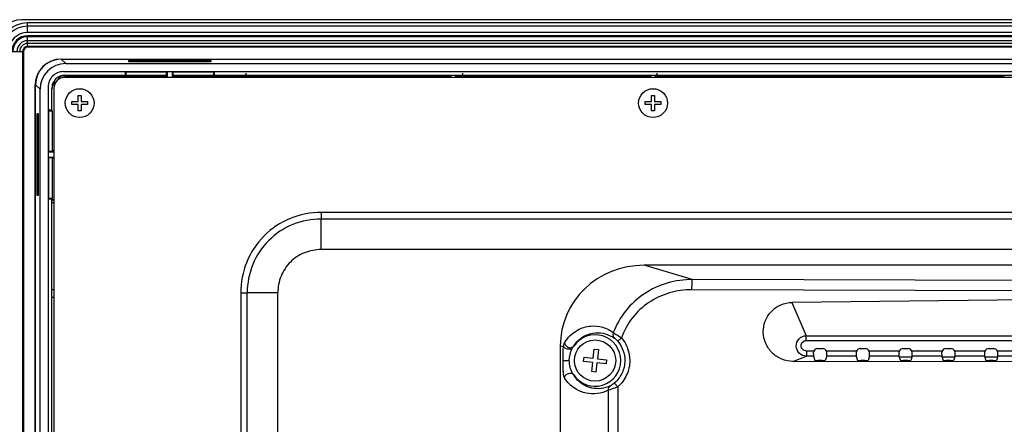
# Model space of a CAD drawing. Header units: millimetres. Extents: x 0 to 1682, y 0 to 1188.
# Tile 30 of 38: x 1121 to 1312, y 786 to 864. Entities that reach past the tile are written whole.
import ezdxf

# ---------------------------------------------------------------- set-up
doc = ezdxf.new("R2010")
doc.units = ezdxf.units.MM
doc.header["$LTSCALE"] = 92.51
for name, color, linetype in [('GASKET_TOPRC19_REV03_VIEW-SHAPE', 7, 'CONTINUOUS'), ('HC233237-RC1900WD-제품취출-SHAPE', 7, 'CONTINUOUS'), ('ISO7045-M3X6-4_8-SHAPE', 7, 'CONTINUOUS'), ('ISO7045-M4X7-4_8-SHAPE', 7, 'CONTINUOUS'), ('REAR_CASE_MDPSC_19W-SHAPE', 7, 'CONTINUOUS'), ('REAR_COVER_MDPSC_19W-SHAPE', 7, 'CONTINUOUS')]:
    doc.layers.add(name, color=color, linetype=linetype)

msp = doc.modelspace()

# ---------------------------------------------------------------- linework, layer by layer
at = {"layer": 'GASKET_TOPRC19_REV03_VIEW-SHAPE', "color": 7, "linetype": 'Continuous'}
for p, q in [((1122.96663, 861.92463), (1122.96663, 863.791808)), ((1588.16663, 863.791808), (1122.96663, 863.791808)), ((1588.16663, 863.12463), (1122.96663, 863.12463)), ((1588.16663, 861.92463), (1122.96663, 861.92463)), ((1122.96663, 859.038483), (1122.96663, 861.281765)), ((1588.16663, 861.281765), (1122.96663, 861.281765)), ((1588.16663, 861.103564), (1122.96663, 861.103564)), ((1588.16663, 860.325521), (1122.96663, 860.325521)), ((1588.16663, 859.790917), (1122.96663, 859.790917)), ((1119.943083, 858.258219), (1122.186366, 858.258219)), ((1122.008164, 858.258219), (1122.008164, 542.158219)), ((1122.186366, 858.258219), (1122.186366, 542.158219)), ((1588.16663, 859.216684), (1122.96663, 859.216684)), ((1588.16663, 859.038483), (1122.96663, 859.038483)), ((1129.46663, 856.758219), (1581.66663, 856.758219)), ((1165.323361, 854.031301), (1165.323361, 853.208219)), ((1207.323361, 854.031301), (1207.323361, 853.208219)), ((1245.075457, 854.031301), (1245.075457, 853.208219)), ((1124.46663, 548.658219), (1124.46663, 851.758219)), ((1124.515995, 569.34345), (1124.515995, 851.7619)), ((1128.115888, 851.50256), (1127.643122, 851.871552)), ((1127.542493, 829.431016), (1128.06663, 829.431016))]:
    msp.add_line(p, q, dxfattribs=at)
for centre, radius in [((1122.96663, 858.258219), 5.533589), ((1122.96663, 858.258219), 4.866411), ((1122.96663, 858.258219), 3.666411), ((1122.96663, 858.258219), 3.023546), ((1122.96663, 858.258219), 2.845345), ((1122.96663, 858.258219), 2.067302), ((1122.96663, 858.258219), 1.532698), ((1122.96663, 858.258219), 0.958465), ((1122.96663, 858.258219), 0.780264), ((1129.46663, 851.758219), 5)]:
    msp.add_arc(centre, radius, 90, 180, dxfattribs=at)
msp.add_open_spline([(1124.515995, 851.7619), (1124.514706, 851.994321), (1124.546218, 852.457702), (1124.69654, 853.157677), (1124.947566, 853.834686), (1125.29315, 854.471064), (1125.723566, 855.046191), (1126.228635, 855.551261), (1126.803745, 855.981674), (1127.440115, 856.327262), (1128.11713, 856.578294), (1128.61507, 856.685232), (1128.87863, 856.71997), (1128.909774, 856.723768)], degree=3, knots=[0, 0, 0, 0, 0.0986771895, 0.197354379, 0.2960315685, 0.394708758, 0.4933859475, 0.592063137, 0.6907403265, 0.789417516, 0.8880947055, 0.986771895, 1, 1, 1, 1], dxfattribs=at)
at = {"layer": 'HC233237-RC1900WD-제품취출-SHAPE', "color": 7, "linetype": 'Continuous'}
for p, q in [((1589.269676, 864.408219), (1121.863584, 864.408219)), ((1129.512949, 856.758854), (1130.382476, 855.889327)), ((1130.382476, 855.889327), (1580.750783, 855.889327)), ((1142.605354, 856.239539), (1142.605354, 856.447814)), ((1142.605354, 856.447814), (1158.509926, 856.447814)), ((1158.509926, 856.239539), (1142.605354, 856.239539)), ((1142.773572, 856.390749), (1142.773572, 856.192186)), ((1142.773572, 856.390749), (1142.971893, 856.192186)), ((1146.659687, 856.390749), (1142.773572, 856.390749)), ((1146.659687, 856.390749), (1146.461366, 856.192186)), ((1146.659687, 856.192186), (1146.659687, 856.390749)), ((1154.473572, 856.390749), (1154.473572, 856.192186)), ((1154.473572, 856.390749), (1154.671893, 856.192186)), ((1158.359687, 856.390749), (1154.473572, 856.390749)), ((1158.359687, 856.390749), (1158.161366, 856.192186)), ((1158.359687, 856.192186), (1158.359687, 856.390749)), ((1158.509926, 856.447814), (1158.509926, 856.239539)), ((1129.930751, 854.326205), (1581.202508, 854.326205)), ((1141.948643, 854.326205), (1142.06663, 854.208219)), ((1141.94899, 853.618045), (1141.94899, 854.326205)), ((1142.06663, 853.559226), (1142.06663, 854.208219)), ((1149.938352, 854.208219), (1142.06663, 854.208219)), ((1143.089037, 854.218149), (1143.081629, 854.253493)), ((1143.081629, 854.253493), (1146.351631, 854.253493)), ((1146.344223, 854.218149), (1143.089037, 854.218149)), ((1146.351631, 854.253493), (1146.344223, 854.218149)), ((1149.938352, 854.208219), (1150.066637, 854.310846)), ((1149.938352, 853.559226), (1149.938352, 854.208219)), ((1150.066637, 854.310846), (1150.066637, 853.208219)), ((1150.066637, 854.310846), (1151.066622, 854.310846)), ((1151.066622, 853.208219), (1151.066622, 854.310846)), ((1151.066622, 854.310846), (1151.194907, 854.208219)), ((1151.194907, 853.559226), (1151.194907, 854.208219)), ((1159.06663, 854.208219), (1151.194907, 854.208219)), ((1154.789037, 854.218149), (1154.781629, 854.253493)), ((1154.781629, 854.253493), (1158.051631, 854.253493)), ((1158.044223, 854.218149), (1154.789037, 854.218149)), ((1158.051631, 854.253493), (1158.044223, 854.218149)), ((1159.184269, 854.325858), (1159.06663, 854.208219)), ((1159.06663, 854.208219), (1159.06663, 853.559226)), ((1159.184269, 854.326205), (1159.184269, 853.618045)), ((1128.242496, 851.903674), (1127.99712, 852.14905)), ((1128.038181, 852.388144), (1128.340509, 852.085817)), ((1129.189032, 852.934339), (1128.886704, 853.236667)), ((1129.125798, 853.277728), (1129.371174, 853.032352)), ((1130.21663, 853.618045), (1141.94899, 853.618045)), ((1130.21663, 853.531301), (1149.868537, 853.531301)), ((1142.06663, 853.559226), (1141.94899, 853.618045)), ((1149.938352, 853.559226), (1142.06663, 853.559226)), ((1149.868537, 853.531301), (1149.868537, 853.208219)), ((1159.06663, 853.559226), (1151.194907, 853.559226)), ((1151.264722, 853.208219), (1151.264722, 853.531301)), ((1151.264722, 853.531301), (1204.863528, 853.531301)), ((1159.184269, 853.618045), (1159.06663, 853.559226)), ((1159.184269, 853.618045), (1346.94899, 853.618045)), ((1204.863528, 853.531301), (1204.863528, 853.208219)), ((1205.061628, 853.610539), (1205.061628, 853.208219)), ((1206.071613, 853.208219), (1206.071613, 853.610539)), ((1206.269713, 853.208219), (1206.269713, 853.531301)), ((1206.269713, 853.531301), (1243.618537, 853.531301)), ((1243.618537, 853.531301), (1243.618537, 853.208219)), ((1243.816637, 853.610539), (1243.816637, 853.208219)), ((1244.816622, 853.208219), (1244.816622, 853.610539)), ((1245.014722, 853.208219), (1245.014722, 853.531301)), ((1245.014722, 853.531301), (1312.368537, 853.531301)), ((1312.368537, 853.531301), (1312.368537, 853.208219)), ((1124.515995, 548.654538), (1124.515995, 851.7619)), ((1125.385522, 850.892372), (1124.515995, 851.7619)), ((1125.385522, 549.524065), (1125.385522, 850.892372)), ((1126.948643, 851.344097), (1126.948643, 549.07234)), ((1127.656803, 846.825858), (1127.656803, 851.058219)), ((1126.94899, 846.825858), (1127.06663, 846.708219)), ((1127.656803, 846.825858), (1126.94899, 846.825858)), ((1127.06663, 838.836496), (1127.06663, 846.708219)), ((1127.06663, 846.708219), (1127.715622, 846.708219)), ((1127.656803, 846.825858), (1127.715622, 846.708219)), ((1127.715622, 846.708219), (1127.715622, 838.836496)), ((1124.827034, 830.255932), (1124.827034, 846.160505)), ((1124.827034, 846.160505), (1125.035309, 846.160505)), ((1124.884099, 846.001277), (1124.884099, 842.115161)), ((1124.884099, 846.001277), (1125.082663, 845.802955)), ((1125.082663, 846.001277), (1124.884099, 846.001277)), ((1125.035309, 846.160505), (1125.035309, 830.255932)), ((1127.021355, 845.69322), (1127.021355, 842.423218)), ((1127.056699, 845.685812), (1127.021355, 845.69322)), ((1127.056699, 842.430626), (1127.056699, 845.685812)), ((1124.884099, 842.115161), (1125.082663, 842.313482)), ((1124.884099, 842.115161), (1125.082663, 842.115161)), ((1127.021355, 842.423218), (1127.056699, 842.430626)), ((1126.964003, 838.708211), (1127.06663, 838.836496)), ((1128.06663, 838.708211), (1126.964003, 838.708211)), ((1127.715622, 838.836496), (1127.06663, 838.836496)), ((1128.06663, 838.906311), (1127.743547, 838.906311)), ((1127.06663, 837.579941), (1126.964003, 837.708226)), ((1126.964003, 837.708226), (1128.06663, 837.708226)), ((1127.06663, 829.708219), (1127.06663, 837.579941)), ((1127.715622, 837.579941), (1127.06663, 837.579941)), ((1127.715622, 837.579941), (1127.715622, 829.708219)), ((1127.743547, 837.510126), (1128.06663, 837.510126)), ((1124.884099, 834.301277), (1124.884099, 830.415161)), ((1124.884099, 834.301277), (1125.082663, 834.102955)), ((1125.082663, 834.301277), (1124.884099, 834.301277)), ((1127.021355, 833.99322), (1127.021355, 830.723218)), ((1127.056699, 833.985812), (1127.021355, 833.99322)), ((1127.056699, 830.730626), (1127.056699, 833.985812)), ((1125.035309, 830.255932), (1124.827034, 830.255932)), ((1124.884099, 830.415161), (1125.082663, 830.613482)), ((1124.884099, 830.415161), (1125.082663, 830.415161)), ((1126.948643, 829.590233), (1127.06663, 829.708219)), ((1126.94899, 829.590579), (1127.656803, 829.590579)), ((1127.021355, 830.723218), (1127.056699, 830.730626)), ((1127.715622, 829.708219), (1127.06663, 829.708219)), ((1127.715622, 829.708219), (1127.656803, 829.590579)), ((1127.656803, 708.825858), (1127.656803, 829.590579)), ((1127.687098, 828.86629), (1127.743547, 829.431016)), ((1128.06663, 829.431016), (1127.743547, 829.431016)), ((1127.687098, 828.86629), (1127.807357, 828.862091)), ((1128.111417, 828.862091), (1127.807357, 828.862091)), ((1128.06663, 811.908219), (1127.664309, 811.908219)), ((1127.664309, 810.508219), (1128.06663, 810.508219))]:
    msp.add_line(p, q, dxfattribs=at)
for centre, radius, start, end in [((1130.21663, 851.058219), 2.559827, 90, 180), ((1130.21663, 851.058219), 2.473082, 153.82708253, 179.99999999), ((1130.21663, 851.058219), 2.473082, 90.00000001, 116.17291746), ((1127.765005, 827.659574), 1.203262, 75.46535119, 87.9828809)]:
    msp.add_arc(centre, radius, start, end, dxfattribs=at)
for centre, major_axis, start_param, end_param in [((1121.869677, 859.405171), (-3.539843, 3.539843), -0.7847891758, 0.7847891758), ((1129.519042, 851.755806), (-3.539843, 3.539843), -0.7847891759, 0.7847891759), ((1130.388569, 850.886279), (3.539843, -3.539843), 2.3568034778, 3.9263818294)]:
    msp.add_ellipse(centre, major_axis=major_axis, ratio=0.998782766, start_param=start_param, end_param=end_param, dxfattribs=at)
msp.add_open_spline([(1129.930751, 854.326205), (1129.542936, 854.318529), (1128.758396, 854.174455), (1127.768467, 853.506382), (1127.100394, 852.516453), (1126.956319, 851.731912), (1126.948643, 851.344097)], degree=3, knots=[0, 0, 0, 0, 0.2500275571, 0.5, 0.7499724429, 1, 1, 1, 1], dxfattribs=at)
at = {"layer": 'ISO7045-M3X6-4_8-SHAPE', "color": 7, "linetype": 'Continuous'}
for p, q in [((1131.56663, 847.908219), (1131.56663, 848.508219)), ((1131.56663, 848.508219), (1132.76663, 848.508219)), ((1132.76663, 848.508219), (1132.76663, 849.708219)), ((1132.76663, 849.708219), (1133.36663, 849.708219)), ((1133.36663, 849.708219), (1133.36663, 848.508219)), ((1133.36663, 848.508219), (1134.56663, 848.508219)), ((1134.56663, 848.508219), (1134.56663, 847.908219)), ((1242.81663, 847.908219), (1242.81663, 848.508219)), ((1242.81663, 848.508219), (1244.01663, 848.508219)), ((1244.01663, 848.508219), (1244.01663, 849.708219)), ((1244.01663, 849.708219), (1244.61663, 849.708219)), ((1244.61663, 849.708219), (1244.61663, 848.508219)), ((1244.61663, 848.508219), (1245.81663, 848.508219)), ((1245.81663, 848.508219), (1245.81663, 847.908219)), ((1132.76663, 847.908219), (1131.56663, 847.908219)), ((1132.76663, 846.708219), (1132.76663, 847.908219)), ((1133.36663, 846.708219), (1132.76663, 846.708219)), ((1133.36663, 847.908219), (1133.36663, 846.708219)), ((1134.56663, 847.908219), (1133.36663, 847.908219)), ((1244.01663, 847.908219), (1242.81663, 847.908219)), ((1244.01663, 846.708219), (1244.01663, 847.908219)), ((1244.61663, 846.708219), (1244.01663, 846.708219)), ((1244.61663, 847.908219), (1244.61663, 846.708219)), ((1245.81663, 847.908219), (1244.61663, 847.908219))]:
    msp.add_line(p, q, dxfattribs=at)
for centre in [(1133.06663, 848.208219), (1244.31663, 848.208219)]:
    msp.add_circle(centre, 2.8, dxfattribs=at)
at = {"layer": 'ISO7045-M4X7-4_8-SHAPE', "color": 7, "linetype": 'Continuous'}
for p, q in [((1232.712012, 798.648952), (1232.905772, 800.438493)), ((1232.905772, 800.438493), (1233.701123, 800.352378)), ((1230.836355, 798.047361), (1230.922471, 798.842712)), ((1230.922471, 798.842712), (1232.712012, 798.648952)), ((1233.701123, 800.352378), (1233.507363, 798.562837)), ((1233.507363, 798.562837), (1235.296904, 798.369076)), ((1232.625896, 797.853601), (1230.836355, 798.047361)), ((1232.432136, 796.06406), (1232.625896, 797.853601)), ((1233.421248, 797.767485), (1233.227487, 795.977944)), ((1235.210789, 797.573725), (1233.421248, 797.767485)), ((1235.296904, 798.369076), (1235.210789, 797.573725)), ((1233.227487, 795.977944), (1232.432136, 796.06406))]:
    msp.add_line(p, q, dxfattribs=at)
msp.add_circle((1233.06663, 798.208219), 4, dxfattribs=at)
at = {"layer": 'REAR_CASE_MDPSC_19W-SHAPE', "color": 7, "linetype": 'Continuous'}
for p, q in [((1580.91663, 853.208219), (1130.21663, 853.208219)), ((1128.06663, 851.058219), (1128.06663, 549.358219)), ((1179.927327, 826.966868), (1179.927328, 825.694321)), ((1531.205932, 826.966868), (1179.927327, 826.966868)), ((1531.205932, 825.694321), (1179.927328, 825.694321)), ((1179.927621, 819.755766), (1179.927474, 825.694321)), ((1531.205864, 819.755766), (1179.927621, 819.755766)), ((1164.30798, 811.347521), (1164.30798, 585.069312)), ((1164.30798, 811.347521), (1165.580528, 811.347521)), ((1165.580531, 585.06908), (1165.580528, 811.347239)), ((1171.519083, 811.347239), (1165.580528, 811.347239)), ((1171.519147, 585.06908), (1171.519083, 811.347239)), ((1292.027708, 798.908219), (1294.605552, 798.908219)), ((1300.327708, 798.908219), (1302.905552, 798.908219)), ((1308.627708, 798.908219), (1311.205552, 798.908219))]:
    msp.add_line(p, q, dxfattribs=at)
msp.add_arc((1130.21663, 851.058219), 2.15, 90, 180, dxfattribs=at)
for points, knots in [([(1179.927327, 826.966868), (1177.891198, 826.966696), (1173.774794, 826.174947), (1168.559034, 822.70852), (1165.098033, 817.492952), (1164.30802, 813.380856), (1164.30798, 811.347521)], [0, 0, 0, 0, 0.2502403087, 0.5002529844, 0.7501031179, 1, 1, 1, 1]), ([(1179.927328, 825.694321), (1178.05812, 825.694015), (1174.278365, 824.96957), (1169.485742, 821.788903), (1166.305208, 816.996285), (1165.580582, 813.216794), (1165.580527, 811.347521)], [0, 0, 0, 0, 0.2500722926, 0.5000208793, 0.7499189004, 1, 1, 1, 1]), ([(1179.927621, 819.755766), (1178.830835, 819.75546), (1176.612798, 819.340007), (1173.79354, 817.48119), (1171.934919, 814.661942), (1171.519123, 812.444066), (1171.519083, 811.347239)], [0, 0, 0, 0, 0.2501011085, 0.5000206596, 0.7498896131, 1, 1, 1, 1])]:
    msp.add_open_spline(points, degree=3, knots=knots, dxfattribs=at)
at = {"layer": 'REAR_COVER_MDPSC_19W-SHAPE', "color": 7, "linetype": 'Continuous'}
for p, q in [((1251.93755, 813.947576), (1242.590745, 816.708219)), ((1468.542514, 816.708219), (1242.590745, 816.708219)), ((1354.938439, 813.632891), (1251.93755, 813.947576)), ((1354.86864, 811.640502), (1251.867751, 811.955187)), ((1353.952102, 810.425512), (1271.264792, 809.487305)), ((1271.264792, 809.487305), (1274.037581, 803.032733)), ((1274.037581, 802.081676), (1274.037581, 803.032733)), ((1274.037581, 803.032733), (1348.283305, 803.032733)), ((1226.31663, 801.044671), (1226.31663, 658.188152)), ((1226.959284, 800.854859), (1226.31663, 801.044671)), ((1274.037581, 802.081676), (1348.283305, 802.081675)), ((1276.211044, 800.513682), (1277.222215, 800.513682)), ((1284.511044, 800.513682), (1285.522215, 800.513682)), ((1292.811044, 800.513682), (1293.822215, 800.513682)), ((1301.111044, 800.513682), (1302.122215, 800.513682)), ((1309.411044, 800.513682), (1310.422215, 800.513682)), ((1271.465748, 798.030551), (1274.073257, 799.058554)), ((1274.073257, 800.057183), (1274.073257, 799.058554)), ((1275.488606, 800.057183), (1274.073257, 800.057183)), ((1275.427708, 799.058554), (1274.073257, 799.058554)), ((1275.427708, 799.058554), (1275.706339, 798.221978)), ((1278.005552, 799.058554), (1277.72692, 798.221978)), ((1283.788606, 800.057183), (1277.944654, 800.057183)), ((1283.727708, 799.058554), (1278.005552, 799.058554)), ((1283.727708, 799.058554), (1284.006339, 798.221978)), ((1286.305552, 799.058554), (1286.02692, 798.221978)), ((1292.088606, 800.057183), (1286.244654, 800.057183)), ((1292.027708, 799.058554), (1286.305552, 799.058554)), ((1292.027708, 799.058554), (1292.306339, 798.221978)), ((1294.605552, 799.058554), (1294.32692, 798.221978)), ((1300.388606, 800.057183), (1294.544654, 800.057183)), ((1300.327708, 799.058554), (1294.605552, 799.058554)), ((1300.327708, 799.058554), (1300.606339, 798.221978)), ((1302.905552, 799.058554), (1302.62692, 798.221978)), ((1308.688606, 800.057183), (1302.844654, 800.057183)), ((1308.627708, 799.058554), (1302.905552, 799.058554)), ((1308.627708, 799.058554), (1308.906339, 798.221978)), ((1311.205552, 799.058554), (1310.92692, 798.221978)), ((1316.988606, 800.057183), (1311.144654, 800.057183)), ((1316.927708, 799.058554), (1311.205552, 799.058554)), ((1226.854723, 798.208219), (1228.06663, 798.208219)), ((1354.86864, 797.877913), (1271.465748, 798.030551)), ((1277.127011, 798.191083), (1276.306248, 798.191083)), ((1285.427011, 798.191083), (1284.606248, 798.191083)), ((1293.727011, 798.191083), (1292.906248, 798.191083)), ((1302.027011, 798.191083), (1301.206248, 798.191083)), ((1310.327011, 798.191083), (1309.506248, 798.191083)), ((1237.479064, 793.10442), (1237.479064, 783.295399)), ((1235.631223, 792.449762), (1235.631223, 783.295399))]:
    msp.add_line(p, q, dxfattribs=at)
msp.add_arc((1233.06663, 798.208219), 5, 213.9943851, 145.63749848, dxfattribs=at)
for centre, major_axis, ratio, start_param, end_param in [((1243.003812, 800.647101), (16.059938, -4.743411), 0.9554639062, 1.8706025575, 3.4166427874), ((1276.211288, 799.71356), (0.565858, -0.565858), 0.9996954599, 2.3563467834, 3.4832449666), ((1277.221971, 799.71356), (0.565858, 0.565858), 0.9996954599, -0.341652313, 0.7852458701), ((1284.511288, 799.71356), (0.565858, -0.565858), 0.9996954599, 2.3563467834, 3.4832449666), ((1285.521971, 799.71356), (0.565858, 0.565858), 0.9996954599, -0.341652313, 0.7852458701), ((1292.811288, 799.71356), (0.565858, -0.565858), 0.9996954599, 2.3563467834, 3.4832449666), ((1293.821971, 799.71356), (0.565858, 0.565858), 0.9996954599, -0.341652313, 0.7852458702), ((1301.111288, 799.71356), (0.565858, -0.565858), 0.9996954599, 2.3563467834, 3.4832449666), ((1302.121971, 799.71356), (0.565858, 0.565858), 0.9996954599, -0.341652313, 0.7852458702), ((1309.411288, 799.71356), (0.565858, -0.565858), 0.9996954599, 2.3563467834, 3.4832449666), ((1310.421971, 799.71356), (0.565858, 0.565858), 0.9996954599, -0.341652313, 0.7852458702), ((1275.428621, 800.057183), (0, 1), 0.0174550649, -4.3607390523, -3.1939525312), ((1278.004638, 800.057183), (0, 1), 0.0174550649, -3.089232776, -1.9224462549), ((1283.728621, 800.057183), (0, 1), 0.0174550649, -4.3607390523, -3.1939525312), ((1286.304638, 800.057183), (0, 1), 0.0174550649, -3.089232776, -1.9224462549), ((1292.028621, 800.057183), (0, 1), 0.0174550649, -4.3607390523, -3.1939525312), ((1294.604638, 800.057183), (0, 1), 0.0174550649, -3.089232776, -1.9224462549), ((1300.328621, 800.057183), (0, 1), 0.0174550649, -4.3607390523, -3.1939525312), ((1302.904638, 800.057183), (0, 1), 0.0174550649, -3.089232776, -1.9224462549), ((1308.628621, 800.057183), (0, 1), 0.0174550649, -4.3607390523, -3.1939525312), ((1311.204638, 800.057183), (0, 1), 0.0174550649, -3.089232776, -1.9224462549), ((1276.306248, 798.222527), (0.6, 0), 0.0524077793, -3.1241393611, -1.5707963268), ((1277.127011, 798.222527), (0.6, 0), 0.0524077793, -1.5707963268, -0.0174532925), ((1284.606248, 798.222527), (0.6, 0), 0.0524077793, -3.1241393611, -1.5707963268), ((1285.427011, 798.222527), (0.6, 0), 0.0524077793, -1.5707963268, -0.0174532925), ((1292.906248, 798.222527), (0.6, 0), 0.0524077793, -3.1241393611, -1.5707963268), ((1293.727011, 798.222527), (0.6, 0), 0.0524077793, -1.5707963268, -0.0174532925), ((1301.206248, 798.222527), (0.6, 0), 0.0524077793, -3.1241393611, -1.5707963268), ((1302.027011, 798.222527), (0.6, 0), 0.0524077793, -1.5707963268, -0.0174532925), ((1309.506248, 798.222527), (0.6, 0), 0.0524077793, -3.1241393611, -1.5707963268), ((1310.327011, 798.222527), (0.6, 0), 0.0524077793, -1.5707963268, -0.0174532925)]:
    msp.add_ellipse(centre, major_axis=major_axis, ratio=ratio, start_param=start_param, end_param=end_param, dxfattribs=at)
for points, knots in [([(1251.93755, 813.947576), (1250.303669, 813.947099), (1247.017335, 813.478637), (1242.509721, 811.388472), (1238.827335, 808.049602), (1237.177957, 805.159373), (1236.605753, 803.632459)], [0, 0, 0, 0, 0.2502574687, 0.5003312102, 0.7502438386, 1, 1, 1, 1]), ([(1251.867751, 811.955187), (1251.868488, 812.196552), (1251.874675, 812.646352), (1251.881034, 813.246956), (1251.914962, 813.664526), (1251.912619, 813.88559), (1251.93755, 813.947576)], [0, 0, 0, 0, 0.3629982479, 0.6775629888, 0.899519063, 1, 1, 1, 1]), ([(1251.867751, 811.955187), (1250.39783, 811.959563), (1247.439174, 811.545497), (1243.384165, 809.656756), (1240.096505, 806.616711), (1238.667545, 803.978978), (1238.192467, 802.59036)], [0, 0, 0, 0, 0.2502061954, 0.5002602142, 0.7501837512, 1, 1, 1, 1]), ([(1271.465748, 798.030551), (1270.725677, 798.031905), (1269.230214, 798.331748), (1267.336697, 799.59115), (1266.048143, 801.468118), (1265.556078, 803.691461), (1265.941448, 805.93725), (1267.161888, 807.863471), (1269.031564, 809.164487), (1270.524904, 809.47891), (1271.264792, 809.487305)], [0, 0, 0, 0, 0.124967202, 0.2499751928, 0.3750189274, 0.5000736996, 0.6251079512, 0.7501007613, 0.8750557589, 1, 1, 1, 1]), ([(1227.158387, 801.647994), (1227.748962, 802.658476), (1229.307832, 804.202349), (1232.111997, 805.065602), (1234.598426, 804.819086), (1236.004443, 804.095794), (1236.605753, 803.632459)], [0, 0, 0, 0, 0.3239861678, 0.5737097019, 0.7898660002, 1, 1, 1, 1]), ([(1228.939212, 801.03035), (1229.435824, 801.841538), (1230.753508, 803.060423), (1233.070918, 803.702681), (1235.133688, 803.491597), (1236.324839, 802.917454), (1236.844906, 802.545634)], [0, 0, 0, 0, 0.3186972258, 0.5669980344, 0.7857845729, 1, 1, 1, 1]), ([(1236.605771, 803.632475), (1236.532452, 803.44934), (1236.49058, 803.035383), (1236.701285, 802.672867), (1236.844906, 802.545634)], [0, 0, 0, 0, 0.5069302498, 1, 1, 1, 1]), ([(1236.605781, 803.632471), (1236.686611, 803.585435), (1237.226963, 803.255898), (1237.753049, 802.90307), (1238.192467, 802.59036)], [0, 0, 0, 0, 0.1477757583, 1, 1, 1, 1]), ([(1236.844906, 802.545634), (1236.877207, 802.522539), (1237.101365, 802.340549), (1237.304203, 802.132843), (1237.465362, 801.943318)], [0, 0, 0, 0, 0.137641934, 1, 1, 1, 1]), ([(1238.192467, 802.59036), (1238.09906, 802.510853), (1237.930291, 802.36161), (1237.694232, 802.170954), (1237.568658, 802.025592), (1237.469525, 801.970129), (1237.465362, 801.943318)], [0, 0, 0, 0, 0.3779482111, 0.6992054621, 0.9164021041, 1, 1, 1, 1]), ([(1238.192467, 802.59036), (1238.704304, 801.988302), (1239.521917, 800.592093), (1239.80345, 798.99875), (1239.80346, 798.208219)], [0, 0, 0, 0, 0.4999022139, 1, 1, 1, 1]), ([(1274.073257, 799.058554), (1273.570933, 799.06029), (1272.526312, 799.485592), (1271.883259, 801.022076), (1272.491658, 802.576921), (1273.533372, 803.022647), (1274.037581, 803.032733)], [0, 0, 0, 0, 0.2494749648, 0.4992032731, 0.7495408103, 1, 1, 1, 1]), ([(1226.854723, 798.208219), (1226.854723, 798.432317), (1226.860127, 799.314887), (1226.874442, 800.201361), (1226.959284, 800.854859)], [0, 0, 0, 0, 0.2537692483, 1, 1, 1, 1]), ([(1226.959284, 800.854859), (1226.977754, 801.005027), (1227.024062, 801.273186), (1227.09691, 801.542385), (1227.158387, 801.647994)], [0, 0, 0, 0, 0.5532005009, 1, 1, 1, 1]), ([(1226.959284, 800.854859), (1227.017427, 800.761203), (1227.255722, 800.60735), (1227.80892, 800.435343), (1228.313376, 800.403763), (1228.619779, 800.494158)], [0, 0, 0, 0, 0.187977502, 0.4552489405, 1, 1, 1, 1]), ([(1227.157768, 801.646995), (1227.176168, 801.453307), (1227.357188, 801.063743), (1227.873628, 800.715578), (1228.486127, 800.661613), (1228.835579, 800.883964), (1228.939212, 801.03035)], [0, 0, 0, 0, 0.2502294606, 0.5153700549, 0.7693228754, 1, 1, 1, 1]), ([(1228.619755, 800.49417), (1228.64936, 800.551749), (1228.748141, 800.734986), (1228.858281, 800.91199), (1228.939218, 801.03035)], [0, 0, 0, 0, 0.3110746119, 1, 1, 1, 1]), ([(1237.465362, 801.943318), (1237.901677, 801.430203), (1238.59868, 800.240172), (1238.838698, 798.882057), (1238.838702, 798.208219)], [0, 0, 0, 0, 0.4998897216, 1, 1, 1, 1]), ([(1274.073257, 800.057183), (1273.81501, 800.057187), (1273.279134, 800.27434), (1272.93575, 801.055335), (1273.23915, 801.860459), (1273.779418, 802.081652), (1274.037581, 802.081676)], [0, 0, 0, 0, 0.2500081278, 0.5002424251, 0.7500736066, 1, 1, 1, 1]), ([(1227.134057, 794.852937), (1227.082037, 794.938759), (1227.021551, 795.166682), (1226.933545, 795.678502), (1226.882333, 796.402919), (1226.857751, 797.298589), (1226.854722, 797.904516), (1226.854723, 798.208219)], [0, 0, 0, 0, 0.0890104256, 0.20466149, 0.4627601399, 0.7306325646, 1, 1, 1, 1]), ([(1228.92117, 795.412662), (1228.847836, 795.521411), (1228.330378, 796.352086), (1228.066625, 797.359949), (1228.066626, 798.208219)], [0, 0, 0, 0, 0.1339191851, 1, 1, 1, 1]), ([(1238.838702, 798.208219), (1238.838667, 797.392936), (1238.484514, 795.74315), (1237.47224, 794.393163), (1236.857232, 793.85809)], [0, 0, 0, 0, 0.5000280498, 1, 1, 1, 1]), ([(1239.80346, 798.208219), (1239.803378, 797.251751), (1239.38803, 795.316197), (1238.200524, 793.73231), (1237.479064, 793.10442)], [0, 0, 0, 0, 0.5000108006, 1, 1, 1, 1]), ([(1227.133538, 794.853742), (1227.158977, 795.045922), (1227.347247, 795.426451), (1227.868227, 795.758332), (1228.47773, 795.789876), (1228.818231, 795.560504), (1228.921165, 795.412661)], [0, 0, 0, 0, 0.2509939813, 0.513913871, 0.7667552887, 1, 1, 1, 1]), ([(1235.631223, 792.449762), (1234.964878, 792.111174), (1233.530359, 791.671138), (1231.257961, 791.76914), (1228.924867, 792.712719), (1227.644558, 794.015194), (1227.134057, 794.852937)], [0, 0, 0, 0, 0.2324259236, 0.4557088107, 0.6949329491, 1, 1, 1, 1]), ([(1236.068302, 793.302464), (1235.499062, 793.022888), (1234.280024, 792.667774), (1232.363974, 792.777699), (1230.410211, 793.596347), (1229.344804, 794.702884), (1228.921167, 795.412662)], [0, 0, 0, 0, 0.2338052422, 0.4570963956, 0.695262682, 1, 1, 1, 1]), ([(1235.631222, 792.449762), (1235.624363, 792.617093), (1235.694001, 792.957747), (1235.929673, 793.21598), (1236.068303, 793.302463)], [0, 0, 0, 0, 0.5061608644, 1, 1, 1, 1]), ([(1237.479064, 793.10442), (1237.28454, 793.019772), (1236.67848, 792.774886), (1236.059411, 792.558046), (1235.631223, 792.449762)], [0, 0, 0, 0, 0.3244711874, 1, 1, 1, 1]), ([(1236.857232, 793.85809), (1236.777511, 793.788737), (1236.527245, 793.586637), (1236.262521, 793.397863), (1236.068302, 793.302464)], [0, 0, 0, 0, 0.3281044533, 1, 1, 1, 1]), ([(1237.479062, 793.104419), (1237.398348, 793.19729), (1237.250155, 793.369929), (1237.076245, 793.574871), (1236.966777, 793.710834), (1236.907578, 793.781305), (1236.878739, 793.827945), (1236.856665, 793.850223), (1236.857233, 793.858091)], [0, 0, 0, 0, 0.3775550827, 0.6987666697, 0.8227202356, 0.9160759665, 0.9757971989, 1, 1, 1, 1])]:
    msp.add_open_spline(points, degree=3, knots=knots, dxfattribs=at)
for points in [[(1228.06663, 798.208219), (1228.066635, 798.992189), (1228.261364, 799.796914), (1228.619779, 800.494157)], [(1275.488606, 800.057183), (1275.438125, 799.950964), (1275.411481, 799.830338), (1275.412234, 799.712736)], [(1278.021025, 799.712736), (1278.021778, 799.830338), (1277.995134, 799.950964), (1277.944654, 800.057183)], [(1283.788606, 800.057183), (1283.738125, 799.950964), (1283.711481, 799.830338), (1283.712234, 799.712736)], [(1286.321025, 799.712736), (1286.321778, 799.830338), (1286.295134, 799.950964), (1286.244654, 800.057183)], [(1292.088606, 800.057183), (1292.038125, 799.950964), (1292.011481, 799.830338), (1292.012234, 799.712736)], [(1294.621025, 799.712736), (1294.621778, 799.830338), (1294.595134, 799.950964), (1294.544654, 800.057183)], [(1300.388606, 800.057183), (1300.338125, 799.950964), (1300.311481, 799.830338), (1300.312234, 799.712736)], [(1302.921025, 799.712736), (1302.921778, 799.830338), (1302.895134, 799.950964), (1302.844654, 800.057183)], [(1308.688606, 800.057183), (1308.638125, 799.950964), (1308.611481, 799.830338), (1308.612234, 799.712736)], [(1311.221025, 799.712736), (1311.221778, 799.830338), (1311.195134, 799.950964), (1311.144654, 800.057183)]]:
    msp.add_open_spline(points, degree=3, dxfattribs=at)

doc.saveas('drawing.dxf')
